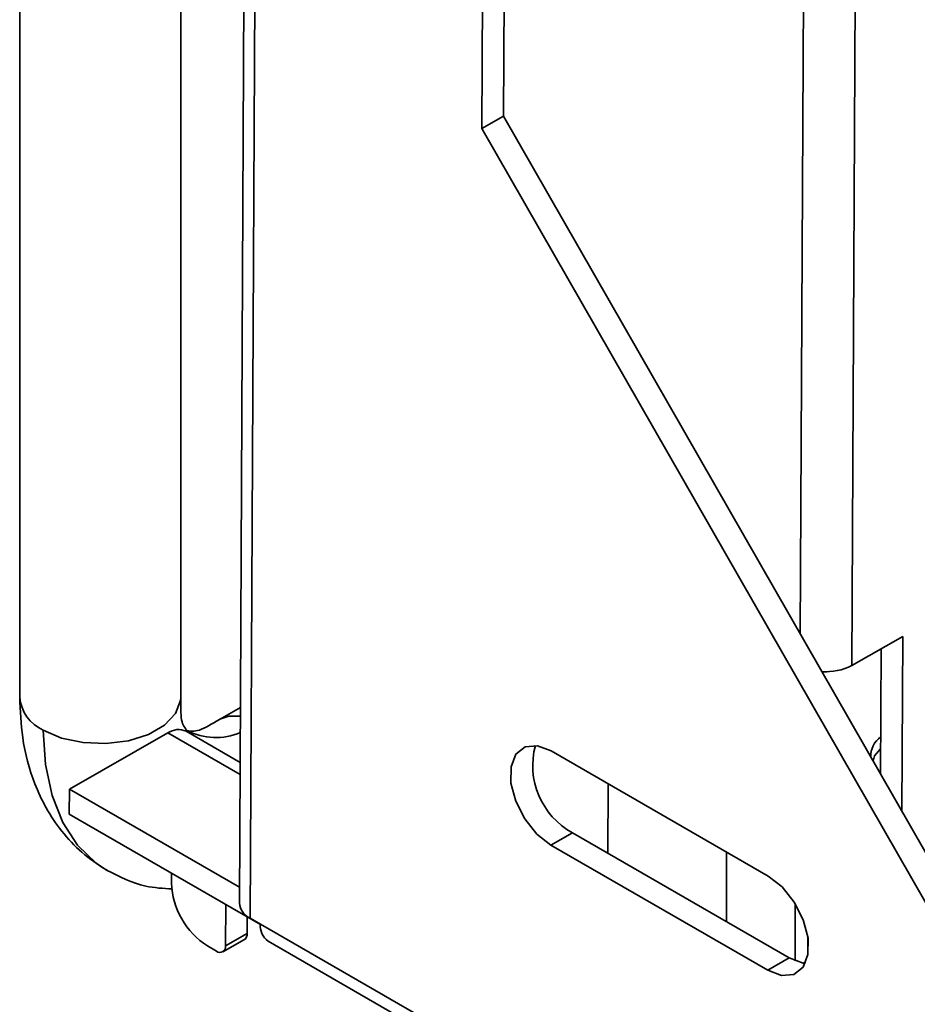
# Model space of a CAD drawing. Header units: millimetres. Extents: x 1 to 1119, y -1 to 863.
# Tile 95 of 211: x 747 to 765, y 638 to 659. Entities that reach past the tile are written whole.
import ezdxf

# ---------------------------------------------------------------- set-up
doc = ezdxf.new("R2010")
doc.units = ezdxf.units.MM

msp = doc.modelspace()

# ---------------------------------------------------------------- linework, layer by layer
at = {"color": 7, "linetype": 'Continuous', "lineweight": 35}
for p, q in [((751.8948, 785.956), (751.1746, 640.3617)), ((752.1172, 785.6458), (751.397, 640.0515)), ((756.64, 656.6585), (757.1716, 764.121)), ((756.1928, 656.4033), (756.7244, 763.8658)), ((746.6251, 669.6672), (746.6251, 644.6266)), ((749.9584, 644.6266), (749.9584, 669.6672)), ((756.1928, 656.4033), (756.64, 656.6585)), ((768.5451, 635.8801), (756.64, 656.6585)), ((768.0979, 635.6249), (756.1928, 656.4033)), ((764.9075, 645.8833), (763.8543, 645.2822)), ((764.8896, 642.2602), (764.9075, 645.8833)), ((764.445, 643.0362), (764.4578, 645.6266)), ((751.1947, 644.4163), (750.7583, 644.1644)), ((749.692, 643.8866), (747.6548, 642.724)), ((751.189, 643.2757), (750.0687, 643.9225)), ((757.63, 643.5147), (762.1202, 640.9226)), ((758.7972, 641.3988), (758.8043, 642.8368)), ((747.6548, 642.724), (747.6522, 642.2061)), ((747.6548, 642.724), (751.1762, 640.6911)), ((747.6522, 642.2061), (751.6084, 639.9223)), ((757.6204, 641.5648), (758.0676, 641.82)), ((758.0676, 641.82), (762.5577, 639.2279)), ((762.1105, 638.9727), (757.6204, 641.5648)), ((761.2579, 639.9783), (761.2579, 641.4204)), ((748.328, 641.1062), (748.4433, 641.0363)), ((749.7662, 640.775), (749.7672, 640.9851)), ((750.8898, 640.3371), (750.8855, 639.477)), ((762.6798, 639.1678), (762.6798, 640.351)), ((751.3344, 640.0804), (751.3327, 639.7322)), ((751.6084, 639.9295), (751.397, 640.0515)), ((751.6084, 639.9295), (793.5162, 615.7366)), ((750.8296, 639.3552), (751.2768, 639.6104)), ((751.3327, 639.7322), (750.8855, 639.477)), ((751.7657, 639.5782), (793.6735, 615.3853)), ((762.9417, 639.6632), (762.9417, 639.289)), ((750.5103, 639.4764), (750.6973, 639.3684)), ((762.5577, 639.2279), (762.1105, 638.9727))]:
    msp.add_line(p, q, dxfattribs=at)
at = {"color": 8, "linetype": 'Continuous', "lineweight": 35}
for p, q in [((764.463, 768.3314), (763.8543, 645.2822)), ((763.3859, 767.7094), (762.7835, 645.936)), ((751.1878, 643.0232), (749.692, 643.8866))]:
    msp.add_line(p, q, dxfattribs=at)
at = {"color": 8, "linetype": 'Continuous', "lineweight": 35, "flags": 128}
for points in [[(749.9584, 644.6266), (749.9542, 644.558), (749.8534, 644.2904), (749.626, 644.05), (749.2906, 643.8564), (748.8742, 643.7251), (748.4107, 643.6669), (747.9375, 643.6864), (747.493, 643.7821), (747.1133, 643.9463)], [(751.1937, 644.2317), (750.9544, 644.2337), (750.7674, 644.1696)], [(747.1133, 643.9463), (747.1588, 643.2366), (747.2947, 642.594), (747.518, 642.0316), (747.8242, 641.5608), (748.2071, 641.1912), (748.328, 641.1062)]]:
    msp.add_lwpolyline(points, dxfattribs=at)
at = {"color": 7, "linetype": 'Continuous', "lineweight": 35, "flags": 128}
for points in [[(757.6204, 641.5648), (757.3327, 641.7898), (757.0804, 642.1053), (756.8937, 642.4732), (756.7953, 642.8491), (756.7969, 643.1877), (756.8985, 643.4481), (757.0878, 643.599), (757.3418, 643.6221), (757.63, 643.5147)], [(764.4475, 643.5582), (764.3244, 643.4128), (764.2908, 643.3052)], [(762.1105, 638.9727), (762.3988, 638.8653), (762.6528, 638.8884), (762.842, 639.0393), (762.9436, 639.2997), (762.9453, 639.6383), (762.8469, 640.0142), (762.6602, 640.3821), (762.4078, 640.6976), (762.1202, 640.9226)], [(762.8866, 639.1155), (762.846, 639.1205), (762.5577, 639.2279)], [(762.8964, 639.137), (762.8592, 639.1257), (762.8444, 639.1207)]]:
    msp.add_lwpolyline(points, dxfattribs=at)
at = {"color": 7, "linetype": 'Continuous', "lineweight": 35}
for centre, radius, start, end in [((763.3292, 646.3043), 1.1491, 264.96832, 297.19572), ((763.3017, 645.3841), 0.234, 254.12798, 283.77927), ((749.9115, 643.5767), 0.3798, 65.56384, 125.30607), ((764.7341, 643.405), 0.4897, 125.63701, 182.25881), ((758.836, 643.212), 1.59, 164.86641, 241.10181), ((751.3833, 640.8391), 1.6184, 182.26812, 237.35292), ((751.537, 640.3866), 0.3632, 183.94158, 247.34385), ((751.9823, 639.8861), 0.3765, 173.38159, 234.8677), ((751.2064, 639.7165), 0.1273, 303.55856, 7.09907), ((750.7705, 639.4589), 0.1164, 231.07721, 8.93345)]:
    msp.add_arc(centre, radius, start, end, dxfattribs=at)
at = {"color": 8, "linetype": 'Continuous', "lineweight": 35}
for centre, radius, start, end in [((747.4456, 644.7001), 0.8238, 185.11518, 246.20558), ((750.683, 645.0939), 1.3024, 242.93462, 293.00922)]:
    msp.add_arc(centre, radius, start, end, dxfattribs=at)
at = {"color": 7, "linetype": 'Continuous', "lineweight": 35}
for points, knots in [([(746.6251, 644.6264), (746.6369, 644.3459), (746.6631, 643.7195), (746.8739, 642.9499), (747.1704, 642.3142), (747.4932, 641.8326), (747.907, 641.3866), (748.2491, 641.1621), (748.4252, 641.0466)], [0, 0, 0, 0, 0.1845281, 0.4120913, 0.5431374, 0.6853992, 0.8381288, 1, 1, 1, 1]), ([(750.0917, 643.9334), (750.0457, 643.989), (749.9532, 644.101), (749.9567, 644.4508), (749.9584, 644.6268)], [0, 0, 0, 0, 0.4970303, 1, 1, 1, 1]), ([(750.7585, 644.1645), (750.6071, 644.0751), (750.306, 643.8973), (750.1629, 643.9214), (750.0917, 643.9334)], [0, 0, 0, 0, 0.5029663, 1, 1, 1, 1]), ([(748.4252, 641.0466), (748.6876, 640.9125), (749.1132, 640.695), (749.5974, 640.6674), (749.7831, 640.6569)], [0, 0, 0, 0, 0.6165362, 1, 1, 1, 1])]:
    msp.add_open_spline(points, degree=3, knots=knots, dxfattribs=at)

doc.saveas('drawing.dxf')
